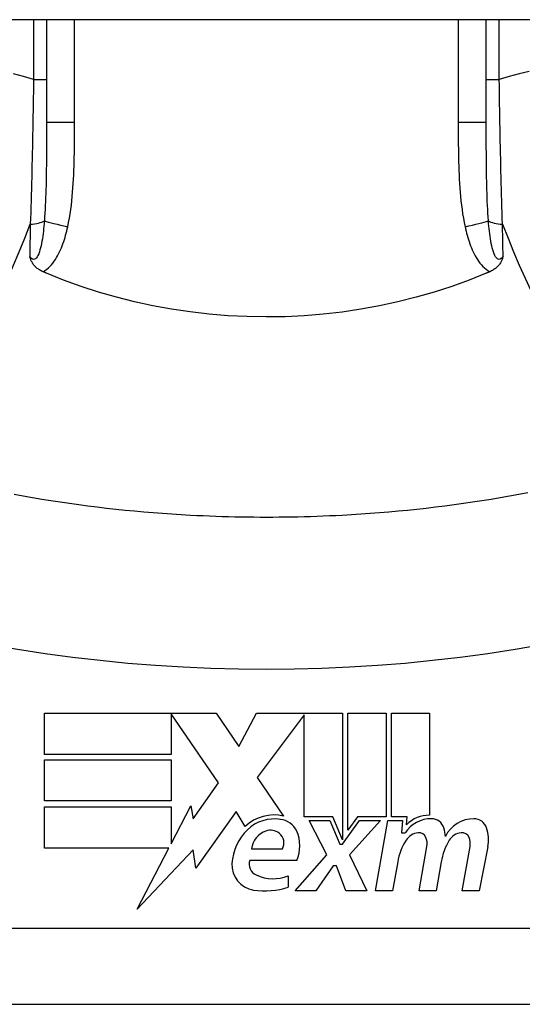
# Model space of a CAD drawing. Header units: inches. Extents: x 12 to 399, y 35 to 188.
# Tile 142 of 191: x 49.583 to 49.844, y 186.534 to 187.045. Entities that reach past the tile are written whole.
import ezdxf

# ---------------------------------------------------------------- set-up
doc = ezdxf.new("R2010")
doc.units = ezdxf.units.IN
doc.header["$MEASUREMENT"] = 0
doc.layers.add('Visible Edges(ANSI)', color=7, linetype='Continuous', lineweight=25)
doc.layers.add('Visible Tangent Edges(ANSI)', color=7, linetype='Continuous', lineweight=25)

msp = doc.modelspace()

# ---------------------------------------------------------------- linework, layer by layer
at = {"layer": 'Visible Edges(ANSI)'}
for p, q in [((53.86231792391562, 187.0446078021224), (12.25731792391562, 187.0446078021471)), ((49.59714469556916, 187.0446078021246), (49.59714469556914, 186.9912124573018)), ((49.82549115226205, 186.9912124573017), (49.82549115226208, 187.0446078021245)), ((49.59604337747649, 186.6848282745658), (49.68524337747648, 186.6848282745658)), ((49.59604337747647, 186.6634282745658), (49.59604337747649, 186.6848282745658)), ((49.66184337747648, 186.6844214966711), (49.66184337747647, 186.6634282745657)), ((49.68644337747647, 186.6486282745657), (49.66184337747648, 186.6844214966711)), ((49.68524337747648, 186.6848282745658), (49.69698642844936, 186.6674184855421)), ((49.69698642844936, 186.6674184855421), (49.70624337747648, 186.6848282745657)), ((49.70624337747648, 186.6848282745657), (49.75084337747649, 186.6848282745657)), ((49.73084337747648, 186.6839919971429), (49.70644337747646, 186.6513282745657)), ((49.73084337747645, 186.6309282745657), (49.73084337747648, 186.6839919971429)), ((49.75084337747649, 186.6848282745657), (49.75084337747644, 186.6191490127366)), ((49.75364337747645, 186.6240282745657), (49.75364337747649, 186.6848282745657)), ((49.75364337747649, 186.6848282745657), (49.77344337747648, 186.6848282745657)), ((49.77344337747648, 186.6848282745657), (49.77344337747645, 186.6309282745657)), ((49.77624337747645, 186.6309282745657), (49.77624337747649, 186.6848282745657)), ((49.77624337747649, 186.6848282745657), (49.79604337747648, 186.6848282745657)), ((49.79604337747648, 186.6848282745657), (49.79604337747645, 186.6318282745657)), ((49.66184337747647, 186.6634282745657), (49.59604337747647, 186.6634282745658)), ((49.59604337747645, 186.6392282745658), (49.59604337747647, 186.6606282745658)), ((49.59604337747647, 186.6606282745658), (49.66184337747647, 186.6606282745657)), ((49.66184337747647, 186.6606282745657), (49.66184337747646, 186.6392282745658)), ((49.70644337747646, 186.6513282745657), (49.72024337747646, 186.6314282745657)), ((49.67334654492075, 186.6299240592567), (49.68644337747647, 186.6486282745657)), ((49.66184337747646, 186.6392282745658), (49.59604337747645, 186.6392282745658)), ((49.59604337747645, 186.6362282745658), (49.66184337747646, 186.6362282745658)), ((49.59604337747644, 186.6148282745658), (49.59604337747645, 186.6362282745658)), ((49.66184337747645, 186.6170342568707), (49.67204337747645, 186.6366282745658)), ((49.66184337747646, 186.6362282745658), (49.66184337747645, 186.6170342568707)), ((49.67204337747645, 186.6366282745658), (49.67334654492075, 186.6299240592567)), ((49.69564337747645, 186.6337282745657), (49.67469901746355, 186.6043653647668)), ((49.70027000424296, 186.6260282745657), (49.69564337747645, 186.6337282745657)), ((49.74584337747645, 186.6309282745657), (49.73084337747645, 186.6309282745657)), ((49.75084337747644, 186.6191490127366), (49.74584337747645, 186.6309282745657)), ((49.75865652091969, 186.6309282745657), (49.75364337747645, 186.6240282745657)), ((49.77344337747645, 186.6309282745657), (49.75865652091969, 186.6309282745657)), ((49.78444337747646, 186.6309282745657), (49.77624337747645, 186.6309282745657)), ((49.78408467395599, 186.6268282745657), (49.78444337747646, 186.6309282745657)), ((49.74264337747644, 186.6112282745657), (49.73344337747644, 186.6290282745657)), ((49.73344337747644, 186.6290282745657), (49.74424337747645, 186.6290282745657)), ((49.74424337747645, 186.6290282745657), (49.74944337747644, 186.6167778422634)), ((49.75084337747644, 186.6167778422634), (49.75974383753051, 186.6290282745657)), ((49.77064337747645, 186.6290282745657), (49.75444337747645, 186.6113490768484)), ((49.75974383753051, 186.6290282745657), (49.77064337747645, 186.6290282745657)), ((49.76804337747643, 186.5926282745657), (49.77446167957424, 186.6290282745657)), ((49.77446167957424, 186.6290282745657), (49.78204337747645, 186.6290282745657)), ((49.78204337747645, 186.6290282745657), (49.78148345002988, 186.6226282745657)), ((49.78148345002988, 186.6226282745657), (49.78341656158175, 186.6226282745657)), ((49.74944337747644, 186.6167778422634), (49.75084337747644, 186.6167778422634)), ((49.79064337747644, 186.5926282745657), (49.79469889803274, 186.6156282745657)), ((49.81303810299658, 186.5926282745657), (49.81709362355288, 186.6156282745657)), ((49.82628012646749, 186.6154805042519), (49.82183810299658, 186.5926282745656)), ((49.66069501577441, 186.6148282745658), (49.59604337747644, 186.6148282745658)), ((49.64414098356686, 186.5830282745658), (49.66069501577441, 186.6148282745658)), ((49.67336909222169, 186.6138282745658), (49.64414098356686, 186.5830282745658)), ((49.67469901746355, 186.6043653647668), (49.67336909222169, 186.6138282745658)), ((49.70364337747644, 186.6144282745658), (49.71964337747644, 186.6144282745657)), ((49.72624337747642, 186.5926282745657), (49.74264337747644, 186.6112282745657)), ((49.75444337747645, 186.6113490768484), (49.76344337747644, 186.5926282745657)), ((49.72704337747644, 186.6084282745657), (49.70264337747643, 186.6084282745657)), ((49.74604337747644, 186.6056282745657), (49.73704337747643, 186.5926282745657)), ((49.74764337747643, 186.6056282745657), (49.74604337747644, 186.6056282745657)), ((49.75264337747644, 186.5926282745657), (49.74764337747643, 186.6056282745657)), ((49.77948828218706, 186.6076282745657), (49.77684337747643, 186.5926282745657)), ((49.80208828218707, 186.6076282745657), (49.79944337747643, 186.5926282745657)), ((49.72264337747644, 186.6004282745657), (49.72264337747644, 186.5944282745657)), ((49.73704337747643, 186.5926282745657), (49.72624337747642, 186.5926282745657)), ((49.76344337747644, 186.5926282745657), (49.75264337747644, 186.5926282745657)), ((49.77684337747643, 186.5926282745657), (49.76804337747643, 186.5926282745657)), ((49.79944337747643, 186.5926282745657), (49.79064337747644, 186.5926282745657)), ((49.82183810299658, 186.5926282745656), (49.81303810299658, 186.5926282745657)), ((49.52431004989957, 186.5337259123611), (49.89832579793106, 186.5337259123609))]:
    msp.add_line(p, q, dxfattribs=at)
at = {"layer": 'Visible Edges(ANSI)', "flags": 128}
for points in [[(49.59535357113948, 186.9138161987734), (49.59488949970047, 186.9140250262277), (49.59443547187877, 186.9142487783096), (49.59399219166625, 186.9144875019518), (49.59356031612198, 186.9147411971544), (49.59314059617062, 186.9150098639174), (49.59273359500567, 186.9152935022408), (49.59234015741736, 186.9155921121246), (49.59196084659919, 186.9159057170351), (49.59159641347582, 186.9162343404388), (49.59124751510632, 186.9165779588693), (49.59091907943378, 186.9169318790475), (49.59061547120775, 186.917290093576), (49.59033528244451, 186.9176520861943), (49.59007715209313, 186.9180173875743), (49.58983957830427, 186.9183855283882), (49.5896211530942, 186.9187559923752), (49.58942046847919, 186.9191283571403), (49.58923602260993, 186.9195020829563), (49.58906645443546, 186.9198767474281), (49.58891026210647, 186.9202518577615), (49.58876608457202, 186.9206269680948), (49.58863152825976, 186.921004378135), (49.58850527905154, 186.9213846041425), (49.58838649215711, 186.9217672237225)], [(49.83424936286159, 186.9217672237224), (49.83413055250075, 186.9213846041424), (49.83400430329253, 186.9210043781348), (49.83386974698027, 186.9206269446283), (49.83372554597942, 186.9202518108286), (49.83356940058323, 186.9198767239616), (49.83339980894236, 186.9195020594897), (49.8332153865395, 186.9191283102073), (49.83301467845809, 186.9187559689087), (49.83279625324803, 186.9183854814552), (49.83255867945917, 186.9180173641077), (49.83230052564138, 186.9176520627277), (49.83202036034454, 186.9172900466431), (49.83171675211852, 186.916931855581), (49.83138826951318, 186.9165779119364), (49.83103939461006, 186.9162342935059), (49.8306749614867, 186.9159056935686), (49.83029567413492, 186.915592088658), (49.82990221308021, 186.9152934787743), (49.82949523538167, 186.9150098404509), (49.8290754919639, 186.9147411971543), (49.82864361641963, 186.9144875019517), (49.82820033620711, 186.9142487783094), (49.82774633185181, 186.9140250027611), (49.8272822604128, 186.9138161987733)], [(49.59714471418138, 186.9130544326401), (49.59706990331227, 186.9130859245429), (49.59699518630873, 186.9131174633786), (49.59692042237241, 186.9131490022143), (49.59684570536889, 186.9131805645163), (49.59677098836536, 186.9132121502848), (49.59669627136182, 186.9132437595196), (49.59662155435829, 186.9132753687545), (49.59654688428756, 186.9133070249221), (49.59647221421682, 186.9133387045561), (49.59639754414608, 186.9133703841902), (49.59632292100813, 186.9134020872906), (49.59624825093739, 186.9134338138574), (49.59617362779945, 186.9134655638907), (49.5960990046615, 186.9134973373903), (49.59602442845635, 186.9135291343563), (49.59594985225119, 186.9135609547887), (49.59587527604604, 186.9135927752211), (49.59580069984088, 186.9136246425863), (49.59572617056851, 186.9136565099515), (49.59565159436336, 186.9136884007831), (49.59557706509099, 186.9137203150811), (49.59550258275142, 186.9137522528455), (49.59542805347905, 186.9137842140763), (49.59535357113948, 186.9138161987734)], [(49.8254911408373, 186.9130544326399), (49.816604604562, 186.9094897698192), (49.80756844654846, 186.9062182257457), (49.79838989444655, 186.9032429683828), (49.78907612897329, 186.9005671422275), (49.77963442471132, 186.8981937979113), (49.77007196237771, 186.8961260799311), (49.76039592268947, 186.8943671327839), (49.75063441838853, 186.8929231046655), (49.74082574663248, 186.8917998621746), (49.73097910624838, 186.8909980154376), (49.72110355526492, 186.8905182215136), (49.71120815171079, 186.8903610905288), (49.70130185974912, 186.8905271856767), (49.6913937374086, 186.8910171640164), (49.68152011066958, 186.8918287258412), (49.67172556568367, 186.8929567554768), (49.66201803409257, 186.8943985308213), (49.65240511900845, 186.8961513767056), (49.64289451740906, 186.898212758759), (49.63349392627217, 186.9005800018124), (49.62421094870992, 186.903250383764), (49.61505332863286, 186.9062213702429), (49.60602866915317, 186.9094902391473), (49.59714471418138, 186.9130544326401)], [(49.8272822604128, 186.9138161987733), (49.82720777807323, 186.9137842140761), (49.82713327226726, 186.9137522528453), (49.82705876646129, 186.9137203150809), (49.82698423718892, 186.9136884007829), (49.82690970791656, 186.9136565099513), (49.82683515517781, 186.9136246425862), (49.82676057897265, 186.913592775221), (49.82668600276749, 186.9135609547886), (49.82661142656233, 186.9135291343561), (49.82653682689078, 186.9134973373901), (49.82646220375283, 186.9134655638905), (49.82638758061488, 186.9134338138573), (49.82631295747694, 186.9134020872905), (49.82623831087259, 186.91337038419), (49.82616364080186, 186.913338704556), (49.82608897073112, 186.9133070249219), (49.82601427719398, 186.9132753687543), (49.82593958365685, 186.9132437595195), (49.82586486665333, 186.9132121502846), (49.82579014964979, 186.9131805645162), (49.82571543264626, 186.9131490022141), (49.82564066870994, 186.9131174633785), (49.82556592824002, 186.9130859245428), (49.8254911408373, 186.9130544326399)], [(49.8471005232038, 186.7990680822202), (49.84233682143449, 186.7981776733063), (49.8375650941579, 186.7973198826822), (49.83278571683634, 186.7964946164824), (49.82799913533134, 186.7957018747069), (49.82320572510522, 186.7949416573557), (49.81840576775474, 186.7942139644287), (49.81359954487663, 186.7935186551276), (49.80878729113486, 186.7928557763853), (49.80396931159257, 186.7922252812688), (49.79914579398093, 186.7916271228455), (49.79431711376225, 186.7910613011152), (49.78948355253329, 186.7905277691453), (49.78464548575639, 186.7900265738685), (49.77980314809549, 186.7895575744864), (49.77495686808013, 186.7891208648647), (49.77010697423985, 186.7887163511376), (49.76525365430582, 186.7883440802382), (49.76039723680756, 186.7880040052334), (49.75553800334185, 186.7876960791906), (49.75067618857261, 186.7874203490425)], [(49.67195966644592, 186.7874203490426), (49.66709785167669, 186.7876960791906), (49.66223861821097, 186.7880040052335), (49.65738220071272, 186.7883440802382), (49.65252888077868, 186.7887163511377), (49.6476789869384, 186.7891208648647), (49.64283270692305, 186.7895575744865), (49.63799036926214, 186.7900265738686), (49.63315230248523, 186.7905277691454), (49.62831874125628, 186.7910613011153), (49.6234900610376, 186.7916271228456), (49.61866654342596, 186.7922252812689), (49.61384856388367, 186.7928557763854), (49.60903626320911, 186.7935186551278), (49.60422987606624, 186.7942139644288), (49.59942977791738, 186.7949417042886), (49.59463629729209, 186.7957019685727), (49.58984971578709, 186.7964946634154), (49.5850704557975, 186.7973199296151), (49.58029879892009, 186.7981777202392)], [(49.75067618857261, 186.7874203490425), (49.74739990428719, 186.7872527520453), (49.74412272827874, 186.7870997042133), (49.74084466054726, 186.7869612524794), (49.73756584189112, 186.7868373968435), (49.73428631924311, 186.7867280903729), (49.73100623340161, 186.7866333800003), (49.7277256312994, 186.786553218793), (49.72444460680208, 186.7864876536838), (49.72116320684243, 186.7864366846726), (49.7178816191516, 186.7864002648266), (49.71459979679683, 186.786378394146), (49.71131792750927, 186.7863711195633), (49.7080360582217, 186.786378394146), (49.70475423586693, 186.7864002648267), (49.70147260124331, 186.7864366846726), (49.69819124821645, 186.7864876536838), (49.69491022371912, 186.786553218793), (49.69162962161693, 186.7866333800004), (49.68834953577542, 186.7867280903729), (49.68507001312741, 186.7868373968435), (49.68179119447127, 186.7869612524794), (49.67851312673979, 186.7870997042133), (49.67523590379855, 186.7872527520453), (49.67195966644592, 186.7874203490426)]]:
    msp.add_lwpolyline(points, dxfattribs=at)
at = {"layer": 'Visible Edges(ANSI)'}
for centre, radius, start, end in [((49.71532403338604, 186.6099853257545), 0.0220000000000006, 77.0790482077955, 133.1785421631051), ((49.79570697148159, 186.6158318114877), 0.016, 88.79524599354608, 136.5849023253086), ((49.71532403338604, 186.6099853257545), 0.019921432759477, 80.40854150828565, 134.168428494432), ((49.71777425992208, 186.6195315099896), 0.0101341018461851, 23.84447002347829, 85.0801743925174), ((49.79689751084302, 186.6140106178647), 0.0159999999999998, 89.47764635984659, 147.4113734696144), ((49.79698178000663, 186.6232536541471), 0.0067565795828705, 16.99279734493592, 89.47764635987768), ((49.78508162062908, 186.619617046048), 0.019199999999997, 3.616895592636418, 16.99279734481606), ((49.8189515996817, 186.6136389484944), 0.0163712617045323, 89.67879642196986, 153.9507817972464), ((49.81900413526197, 186.6230100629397), 0.0069999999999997, 18.47479057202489, 89.67879642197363), ((49.80743288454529, 186.6191440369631), 0.019200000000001, 348.9999999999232, 18.47479057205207), ((49.71993557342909, 186.6052379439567), 0.0265398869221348, 134.1684284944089, 176.5646481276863), ((49.71475983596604, 186.6130628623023), 0.0112, 109.3796833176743, 172.9975486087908), ((49.71346571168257, 186.6167418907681), 0.007299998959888, 51.16515957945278, 109.3796833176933), ((49.71405182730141, 186.6174699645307), 0.0063653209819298, 331.4547053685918, 51.16515957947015), ((49.70984802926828, 186.6160282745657), 0.0187999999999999, 336.1555299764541, 23.84447002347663), ((49.79093567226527, 186.6143551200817), 0.0083999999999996, 96.03000943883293, 147.5992389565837), ((49.79047345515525, 186.618730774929), 0.0039999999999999, 23.55712318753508, 96.03000943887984), ((49.78662347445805, 186.6170521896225), 0.0081999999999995, 349.9999999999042, 23.55712318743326), ((49.81333638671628, 186.6143562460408), 0.0084000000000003, 96.1026824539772, 147.6083346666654), ((49.81286861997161, 186.6187313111), 0.0040000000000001, 23.54874513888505, 96.1026824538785), ((49.80901839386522, 186.6170532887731), 0.0082000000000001, 349.9922013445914, 23.54874513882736), ((49.81001732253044, 186.602245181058), 0.0309999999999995, 147.5992389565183, 169.9999999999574), ((49.83269172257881, 186.6026856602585), 0.0310000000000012, 148.5584146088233, 170.8256547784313), ((49.70657395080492, 186.6060400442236), 0.0131542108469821, 176.5646481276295, 261.5605196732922), ((49.70878065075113, 186.6066133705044), 0.0063999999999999, 163.5260870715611, 244.6783819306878), ((49.71479382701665, 186.6193219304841), 0.0204593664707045, 244.6783819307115, 292.5609099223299), ((49.71058379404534, 186.633065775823), 0.0404757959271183, 261.5605196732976, 287.3342500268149)]:
    msp.add_arc(centre, radius, start, end, dxfattribs=at)
at = {"layer": 'Visible Tangent Edges(ANSI)'}
for p, q in [((49.59040256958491, 187.0446078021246), (49.59040256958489, 187.0136526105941)), ((49.61172226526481, 186.9912124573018), (49.61172226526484, 187.0446078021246)), ((49.8109135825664, 187.0446078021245), (49.81091358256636, 186.9912124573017)), ((49.83223327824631, 187.0136526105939), (49.83223327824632, 187.0446078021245)), ((49.59040256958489, 187.0136526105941), (49.59714469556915, 187.0136526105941)), ((49.82549115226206, 187.0136526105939), (49.83223327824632, 187.0136526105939)), ((49.61172226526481, 186.9912124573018), (49.59714469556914, 186.9912124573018)), ((49.82549115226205, 186.9912124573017), (49.81091358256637, 186.9912124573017)), ((49.89832579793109, 186.5730959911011), (49.5243100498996, 186.5730959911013))]:
    msp.add_line(p, q, dxfattribs=at)
at = {"layer": 'Visible Tangent Edges(ANSI)', "flags": 128}
for points in [[(49.5904025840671, 187.0136526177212), (49.58521749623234, 187.0152031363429), (49.58003320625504, 187.0165707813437)], [(49.5904025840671, 187.0136526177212), (49.59035926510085, 187.0104462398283), (49.59031383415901, 187.0072393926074), (49.59026624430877, 187.0040332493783), (49.59021649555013, 187.0008289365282), (49.59016454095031, 186.9976275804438), (49.59011033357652, 186.9944303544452), (49.59005392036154, 186.9912384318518), (49.58999516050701, 186.9880529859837), (49.58993414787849, 186.9848759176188), (49.58987083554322, 186.981708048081), (49.58980517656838, 186.9785495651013), (49.58973717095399, 186.9754007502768), (49.58966672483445, 186.9722617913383), (49.58959388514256, 186.9691329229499), (49.58951855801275, 186.9660143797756), (49.589440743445, 186.962906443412), (49.58936044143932, 186.9598097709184), (49.58927760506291, 186.9567251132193), (49.58919228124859, 186.9536532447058), (49.58910446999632, 186.9505948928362), (49.58901412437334, 186.947550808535), (49.58892133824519, 186.9445217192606), (49.58882601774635, 186.9415083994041), (49.58872825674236, 186.9385115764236)], [(49.84778036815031, 187.0177581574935), (49.84260262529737, 187.0165707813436), (49.83741833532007, 187.0152031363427), (49.83223327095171, 187.0136526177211)], [(49.83390759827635, 186.9385115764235), (49.83380983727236, 186.941508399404), (49.83371454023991, 186.9445217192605), (49.83362170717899, 186.9475508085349), (49.8335313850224, 186.950594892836), (49.83344357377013, 186.9536532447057), (49.83335822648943, 186.9567251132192), (49.83327541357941, 186.9598097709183), (49.83319508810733, 186.9629064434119), (49.83311729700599, 186.9660143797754), (49.83304196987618, 186.9691329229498), (49.83296913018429, 186.9722617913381), (49.83289868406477, 186.9754007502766), (49.83283065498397, 186.9785495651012), (49.83276499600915, 186.9817080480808), (49.83270168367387, 186.9848759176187), (49.83264067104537, 186.9880529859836), (49.83258193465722, 186.9912384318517), (49.83252549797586, 186.994430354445), (49.83247131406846, 186.9976275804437), (49.83241935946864, 187.000828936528), (49.83236958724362, 187.0040332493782), (49.83232202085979, 187.0072393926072), (49.83227658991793, 187.0104462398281), (49.83223327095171, 187.0136526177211)], [(49.59714471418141, 186.9912124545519), (49.59714433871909, 186.9889758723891), (49.59714297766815, 186.9867456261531), (49.59714034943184, 186.9845222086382), (49.59713607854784, 186.9823061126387), (49.59712983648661, 186.9800978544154), (49.59712134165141, 186.9778979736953), (49.5971102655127, 186.9757069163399), (49.59709623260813, 186.9735252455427), (49.5970789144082, 186.9713533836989), (49.59705793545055, 186.9691915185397), (49.59703268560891, 186.9670400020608), (49.59700264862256, 186.9648992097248), (49.59696721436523, 186.9627695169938), (49.59692577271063, 186.9606513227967), (49.59687776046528, 186.9585450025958), (49.59682256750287, 186.9564509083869), (49.59675963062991, 186.954369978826), (49.5966880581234, 186.9523040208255), (49.59660686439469, 186.9502541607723), (49.59651511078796, 186.9482215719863), (49.5964119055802, 186.9462074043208), (49.5962961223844, 186.94421273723), (49.59616635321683, 186.9422390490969), (49.5960210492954, 186.9402878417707)], [(49.6081691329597, 186.9371508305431), (49.60862851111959, 186.9393648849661), (49.6090389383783, 186.9415885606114), (49.60940506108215, 186.9438203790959), (49.60973147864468, 186.9460590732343), (49.61002152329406, 186.9483036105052), (49.61027824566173, 186.95055300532), (49.61050464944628, 186.9528062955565), (49.6107036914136, 186.9550624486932), (49.61087814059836, 186.9573197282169), (49.61102996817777, 186.9595775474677), (49.61116100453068, 186.9618358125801), (49.61127312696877, 186.9640944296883), (49.61136811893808, 186.9663533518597), (49.61144790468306, 186.9686125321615), (49.61151422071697, 186.9708718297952), (49.61156894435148, 186.9731312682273), (49.61161334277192, 186.9753910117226), (49.61164844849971, 186.9776510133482), (49.61167534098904, 186.979911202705), (49.61169500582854, 186.9821715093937), (49.61170847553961, 186.9844318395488), (49.61171682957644, 186.986692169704), (49.61172110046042, 186.9889524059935), (49.61172227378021, 186.9912124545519)], [(49.81091358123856, 186.9912124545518), (49.81091494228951, 186.9889522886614), (49.81091954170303, 186.9866919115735), (49.81092822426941, 186.9844313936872), (49.81094183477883, 186.9821708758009), (49.81096135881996, 186.979910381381), (49.81098801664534, 186.9776500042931), (49.81102284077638, 186.9753898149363), (49.81106695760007, 186.9731299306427), (49.81112139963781, 186.9708704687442), (49.81118766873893, 186.9686114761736), (49.81126754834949, 186.9663528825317), (49.81136277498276, 186.9640946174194), (49.811475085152, 186.961836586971), (49.81160621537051, 186.9595787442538), (49.81175794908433, 186.9573209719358), (49.81193188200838, 186.9550633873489), (49.81212956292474, 186.9528072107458), (49.81235437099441, 186.9505536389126), (49.81260973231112, 186.9483038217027), (49.81289911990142, 186.946058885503), (49.81322605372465, 186.9438199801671), (49.81359395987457, 186.9415882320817), (49.8140063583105, 186.9393648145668), (49.81446672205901, 186.937150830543)], [(49.82661478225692, 186.9402878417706), (49.82646922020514, 186.9422389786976), (49.82633879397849, 186.9442124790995), (49.82622244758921, 186.9462070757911), (49.82611905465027, 186.9482214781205), (49.82602753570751, 186.9502544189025), (49.82594678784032, 186.952304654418), (49.8258757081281, 186.9543708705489), (49.82581317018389, 186.9564518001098), (49.82575816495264, 186.9585461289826), (49.82571019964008, 186.9606524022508), (49.82566871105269, 186.9627702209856), (49.82563320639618, 186.9648993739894), (49.82560309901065, 186.9670395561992), (49.8255778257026, 186.9691905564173), (49.82555687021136, 186.971352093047), (49.8255396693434, 186.9735239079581), (49.82552570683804, 186.9757056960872), (49.8255147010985, 186.9778968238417), (49.82550627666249, 186.9800968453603), (49.82550008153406, 186.982305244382), (49.82549578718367, 186.984521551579), (49.82549304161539, 186.9867452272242), (49.82549158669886, 186.9889757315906), (49.82549114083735, 186.9912124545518)], [(49.5960210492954, 186.9402878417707), (49.59590611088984, 186.9389064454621), (49.59578080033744, 186.9375333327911), (49.59564427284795, 186.9361725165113), (49.5954958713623, 186.9348280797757), (49.59533479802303, 186.9335039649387), (49.59516002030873, 186.9322038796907), (49.59497036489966, 186.9309315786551), (49.59476456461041, 186.9296907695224), (49.59454121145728, 186.9284852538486), (49.59429842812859, 186.9273195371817), (49.59403410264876, 186.9261988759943), (49.5937455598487, 186.9251291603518), (49.59342862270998, 186.9241155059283), (49.59308141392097, 186.9231745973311), (49.59270360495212, 186.9223280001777), (49.59229223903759, 186.9215975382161), (49.5918482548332, 186.9210036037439), (49.59137695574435, 186.9205657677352), (49.59088378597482, 186.9203035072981), (49.59037428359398, 186.9202362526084), (49.58986088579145, 186.9203692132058), (49.58935363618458, 186.9206830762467), (49.58885976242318, 186.9211562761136), (49.58838649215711, 186.9217672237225)], [(49.58872825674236, 186.9385115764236), (49.5887137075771, 186.9378057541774), (49.58869920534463, 186.9371005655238), (49.58868470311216, 186.9363959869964), (49.58867024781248, 186.9356920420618), (49.58865583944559, 186.9349887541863), (49.5886414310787, 186.9342861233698), (49.58862702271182, 186.9335841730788), (49.58861266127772, 186.9328829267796), (49.58859834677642, 186.932182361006), (49.58858403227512, 186.9314825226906), (49.5885697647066, 186.9307834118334), (49.58855549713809, 186.9300850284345), (49.58854122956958, 186.9293874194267), (49.58852705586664, 186.9286905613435), (49.58851288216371, 186.9279945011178), (49.58849870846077, 186.9272992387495), (49.58848458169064, 186.9266047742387), (49.58847050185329, 186.9259111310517), (49.58845642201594, 186.9252183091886), (49.58844238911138, 186.9245263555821), (49.58842835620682, 186.9238352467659), (49.58841437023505, 186.9231450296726), (49.58840043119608, 186.9224556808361), (49.58838649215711, 186.9217672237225)], [(49.59535357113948, 186.9138161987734), (49.59632066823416, 186.9144158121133), (49.59723628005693, 186.9150882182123), (49.59810392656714, 186.9158260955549), (49.59892421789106, 186.9166210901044), (49.59969752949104, 186.9174641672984), (49.60042409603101, 186.9183462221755), (49.60110438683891, 186.9192583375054), (49.6017416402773, 186.9201953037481), (49.60234073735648, 186.9211559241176), (49.60290515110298, 186.9221380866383), (49.60343718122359, 186.9231393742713), (49.60393903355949, 186.9241577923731), (49.60441286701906, 186.9251914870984), (49.60486055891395, 186.9262389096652), (49.60528342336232, 186.9272986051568), (49.60568282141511, 186.9283691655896), (49.60606006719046, 186.9294491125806), (49.60641647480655, 186.9305370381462), (49.60675317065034, 186.9316315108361), (49.60707090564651, 186.9327311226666), (49.60737057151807, 186.933834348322), (49.6076529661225, 186.9349396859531), (49.60791888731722, 186.9360456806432), (49.6081691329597, 186.9371508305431)], [(49.81446672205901, 186.937150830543), (49.81471696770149, 186.9360456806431), (49.8149828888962, 186.934939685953), (49.81526528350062, 186.9338343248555), (49.81556494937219, 186.9327311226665), (49.81588268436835, 186.931631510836), (49.81621938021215, 186.9305370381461), (49.81657567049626, 186.9294490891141), (49.81695268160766, 186.9283690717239), (49.81735186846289, 186.927298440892), (49.81777463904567, 186.9262387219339), (49.81822242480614, 186.9251913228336), (49.81869663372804, 186.9241577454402), (49.81919874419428, 186.9231394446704), (49.81973039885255, 186.9221382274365), (49.82029434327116, 186.9211562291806), (49.82089367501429, 186.9201955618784), (49.82153146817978, 186.9192583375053), (49.82221173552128, 186.918346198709), (49.82293823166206, 186.9174640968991), (49.82371151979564, 186.9166210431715), (49.82453195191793, 186.9158261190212), (49.82539969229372, 186.9150881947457), (49.82631511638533, 186.9144160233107), (49.8272822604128, 186.9138161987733)], [(49.83424936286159, 186.9217672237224), (49.83377602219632, 186.9211563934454), (49.83328200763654, 186.9206833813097), (49.83277471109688, 186.920369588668), (49.83226145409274, 186.9202363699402), (49.83175129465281, 186.9203029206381), (49.83125598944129, 186.9205646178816), (49.8307833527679, 186.9210023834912), (49.83034091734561, 186.9215968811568), (49.82993225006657, 186.9223280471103), (49.82955441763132, 186.9231745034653), (49.8292072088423, 186.9241153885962), (49.82889027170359, 186.9251291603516), (49.82860151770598, 186.9261991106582), (49.82833726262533, 186.9273196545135), (49.82809464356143, 186.9284853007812), (49.82787114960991, 186.9296906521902), (49.82766525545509, 186.9309314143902), (49.82747567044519, 186.932203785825), (49.82730101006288, 186.9335039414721), (49.82713996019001, 186.9348280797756), (49.82699155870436, 186.9361725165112), (49.82685507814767, 186.9375333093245), (49.82672972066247, 186.9389064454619), (49.82661478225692, 186.9402878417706)], [(49.83424936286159, 186.9217672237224), (49.83423542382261, 186.9224556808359), (49.83422148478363, 186.9231450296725), (49.83420747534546, 186.9238352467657), (49.8341934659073, 186.924526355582), (49.83417943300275, 186.9252183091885), (49.8341653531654, 186.9259111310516), (49.83415124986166, 186.9266047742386), (49.83413712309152, 186.9272992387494), (49.83412297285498, 186.9279945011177), (49.83410879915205, 186.9286905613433), (49.83409460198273, 186.9293874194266), (49.83408035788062, 186.9300850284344), (49.8340661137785, 186.9307834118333), (49.83405182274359, 186.9314825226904), (49.83403750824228, 186.9321823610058), (49.83402317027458, 186.9328829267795), (49.83400880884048, 186.9335841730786), (49.83399442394, 186.9342861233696), (49.83398001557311, 186.9349887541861), (49.83396558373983, 186.9356920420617), (49.83395112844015, 186.9363959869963), (49.83393664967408, 186.9371005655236), (49.83392212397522, 186.9378057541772), (49.83390759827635, 186.9385115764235)], [(49.53964143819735, 186.7258379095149), (49.55378294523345, 186.7230891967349), (49.56794139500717, 186.7203930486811), (49.58214790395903, 186.7179583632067), (49.59639651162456, 186.7157838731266), (49.6106817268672, 186.7138683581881), (49.62499937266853, 186.7122105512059), (49.6393444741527, 186.7108094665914), (49.65371210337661, 186.709664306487), (49.66809780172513, 186.7087742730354), (49.68249706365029, 186.7081389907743), (49.69690524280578, 186.7077579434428), (49.71131792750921, 186.7076309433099), (49.72573061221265, 186.7077579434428), (49.74013879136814, 186.7081389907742), (49.7545380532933, 186.7087742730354), (49.76892375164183, 186.709664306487), (49.78329138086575, 186.7108094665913), (49.79763648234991, 186.7122105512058), (49.81195412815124, 186.713868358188), (49.8262392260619, 186.7157838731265), (49.84048745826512, 186.717958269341), (49.85469417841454, 186.7203930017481)]]:
    msp.add_lwpolyline(points, dxfattribs=at)
at = {"layer": 'Visible Tangent Edges(ANSI)'}
for centre, major_axis, ratio, start_param, end_param in [((49.56020684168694, 187.0054069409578), (-0.0583894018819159, -0.1879913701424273), 0.249251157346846, 0, 1.285378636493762), ((49.58730217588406, 186.9418563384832), (0.0098425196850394, -5.9e-15), 0.3434526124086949, 4.857789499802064, 5.800686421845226), ((49.61345881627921, 186.9371508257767), (-0.0192705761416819, 0.0040181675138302), 0.0568534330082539, 0.4516775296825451, 1.30460576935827), ((49.80917703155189, 186.9371508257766), (-0.0192705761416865, -0.0040181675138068), 0.056853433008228, 1.836986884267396, 2.689915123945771), ((49.83533367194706, 186.941856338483), (0.0098425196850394, -5.5e-15), 0.343452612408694, 3.624091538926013, 4.566988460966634), ((49.86242900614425, 187.0054069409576), (0.0583894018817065, -0.1879913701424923), 0.2492511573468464, 4.997806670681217, 6.283185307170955)]:
    msp.add_ellipse(centre, major_axis=major_axis, ratio=ratio, start_param=start_param, end_param=end_param, dxfattribs=at)

doc.saveas('drawing.dxf')
